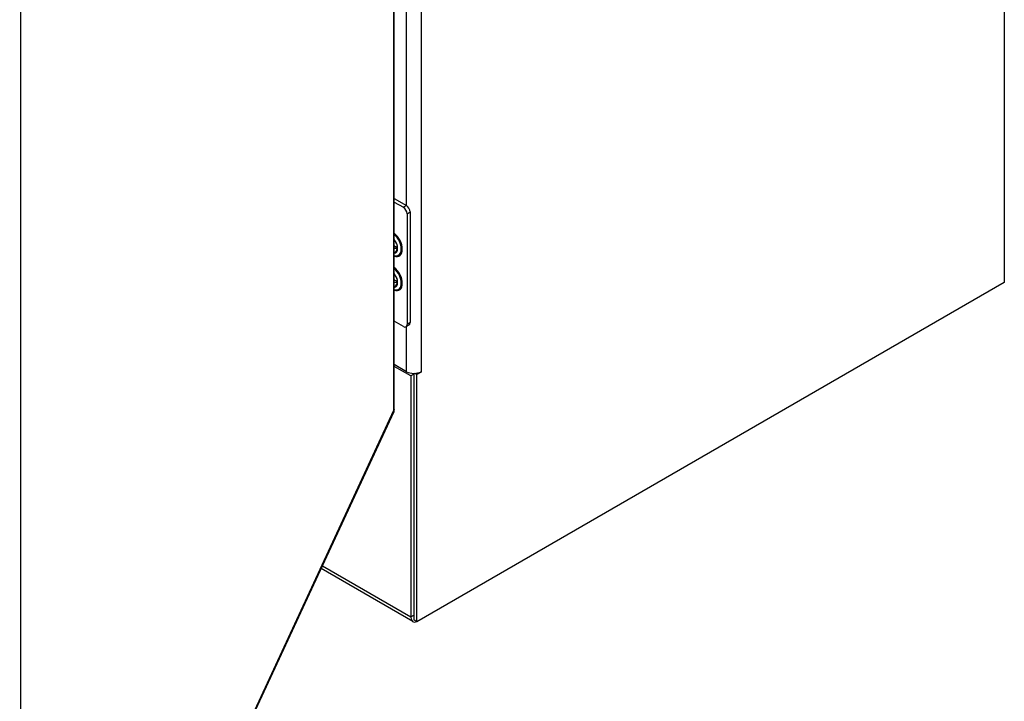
# Model space of a CAD drawing. Extents: x 784 to 1207, y 24 to 294.
# Tile 169 of 217: x 1167 to 1186, y 86 to 100. Entities that reach past the tile are written whole.
import ezdxf

# ---------------------------------------------------------------- set-up
doc = ezdxf.new("R2010")
doc.units = 0
doc.header["$LTSCALE"] = 4
doc.header["$MEASUREMENT"] = 0
doc.layers.get('0').update_dxf_attribs({"linetype": 'CONTINUOUS'})

msp = doc.modelspace()

# ---------------------------------------------------------------- linework, layer by layer
for p, q in [((1186.329, 155.771), (1186.329, 94.59)), ((1174.136, 92.037), (1174.136, 147.136)), ((1174.142, 92.051), (1174.142, 147.171)), ((1174.676, 146.817), (1174.676, 92.809)), ((1166.673, 131.054), (1166.673, 75.955)), ((1174.387, 96.126), (1174.387, 106.152)), ((1174.142, 96.268), (1174.384, 96.128)), ((1174.142, 96.197), (1174.323, 96.093)), ((1174.384, 96.128), (1174.323, 96.093)), ((1174.397, 95.965), (1174.458, 96)), ((1174.458, 96), (1174.458, 93.789)), ((1174.397, 95.965), (1174.397, 93.754)), ((1186.329, 94.59), (1174.593, 87.814)), ((1174.323, 93.711), (1174.142, 93.816)), ((1174.436, 93.741), (1174.375, 93.706)), ((1174.387, 92.809), (1174.387, 93.713)), ((1174.458, 93.789), (1174.397, 93.754)), ((1174.387, 92.809), (1174.142, 92.951)), ((1174.47, 92.726), (1174.142, 92.915)), ((1174.532, 92.761), (1174.47, 92.726)), ((1174.47, 92.726), (1174.47, 87.91)), ((1174.507, 92.775), (1174.532, 92.761)), ((1174.532, 92.775), (1174.532, 87.849)), ((1174.532, 92.761), (1174.532, 87.945)), ((1174.593, 92.751), (1174.55, 92.775)), ((1174.676, 92.798), (1174.593, 92.751)), ((1174.593, 87.814), (1174.593, 92.751)), ((1174.666, 92.804), (1174.676, 92.798)), ((1166.659, 75.9), (1174.131, 92.002)), ((1166.673, 75.955), (1174.136, 92.037)), ((1172.705, 88.929), (1174.47, 87.91)), ((1174.513, 87.816), (1172.68, 88.874)), ((1174.47, 87.91), (1174.532, 87.945)), ((1174.593, 87.814), (1174.532, 87.849))]:
    msp.add_line(p, q)
for centre, major_axis, start_param, end_param in [((1174.323, 96.007), (0.0521, -0.0902), 0.785398, 2.356194), ((1174.384, 96.043), (-0.0521, 0.0902), 3.926991, 5.497787), ((1174.102, 95.37), (0.142, -0.246), 5.698026, 8.439141), ((1174.096, 95.366), (0.132, -0.229), 5.74838, 8.388787), ((1174.071, 95.352), (0.098, -0.169), 6.03362, 8.103547), ((1174.163, 95.405), (0.0554, -0.096), 5.221378, 5.976043), ((1174.124, 95.382), (0.059, -0.101), 5.716918, 6.656185), ((1174.133, 95.387), (0.059, -0.101), 5.6098, 6.208444), ((1174.078, 95.356), (0.087, -0.151), 6.047416, 6.945164), ((1174.102, 94.689), (0.142, -0.246), 5.698026, 8.439141), ((1174.096, 94.685), (0.132, -0.229), 5.74838, 8.388787), ((1174.071, 94.671), (0.098, -0.169), 6.03362, 8.103547), ((1174.163, 94.725), (0.0554, -0.096), 5.221378, 5.976043), ((1174.124, 94.702), (0.059, -0.101), 5.716918, 6.656185), ((1174.133, 94.707), (0.059, -0.101), 5.6098, 6.208444), ((1174.078, 94.675), (0.087, -0.151), 6.047416, 6.945164), ((1174.323, 93.796), (0.0521, -0.0902), 5.497787, 7.068583), ((1174.384, 93.832), (0.0521, -0.0902), 0, 0.785398), ((1174.532, 92.892), (-0.204, 0), 0.785398, 2.356194), ((1174.676, 92.804), (0.00326, 0.00564), 3.926991, 7.068583), ((1174.614, 87.993), (-0.102, -0.177), 5.497787, 6.90474)]:
    msp.add_ellipse(centre, major_axis=major_axis, ratio=0.57735, start_param=start_param, end_param=end_param)
for points in [[(1174.142, 95.438), (1174.149, 95.429), (1174.156, 95.419), (1174.172, 95.393), (1174.179, 95.376), (1174.192, 95.344), (1174.196, 95.327), (1174.201, 95.297), (1174.201, 95.283), (1174.2, 95.27), (1174.2, 95.269), (1174.2, 95.268)], [(1174.142, 94.758), (1174.149, 94.748), (1174.156, 94.738), (1174.172, 94.712), (1174.179, 94.696), (1174.192, 94.663), (1174.196, 94.647), (1174.201, 94.617), (1174.201, 94.603), (1174.2, 94.589), (1174.2, 94.588), (1174.2, 94.587)]]:
    msp.add_open_spline(points, degree=3, knots=[2.131752, 2.131752, 2.131752, 2.131752, 2.339064, 2.339064, 2.641836, 2.641836, 2.943135, 2.943135, 3.240074, 3.240074, 3.265012, 3.265012, 3.265012, 3.265012])
for points in [[(1174.136, 92.037), (1174.138, 92.024), (1174.136, 92.012), (1174.131, 92.002)], [(1174.142, 92.051), (1174.142, 92.046), (1174.14, 92.041), (1174.136, 92.037)]]:
    msp.add_open_spline(points, degree=3)

doc.saveas('drawing.dxf')
